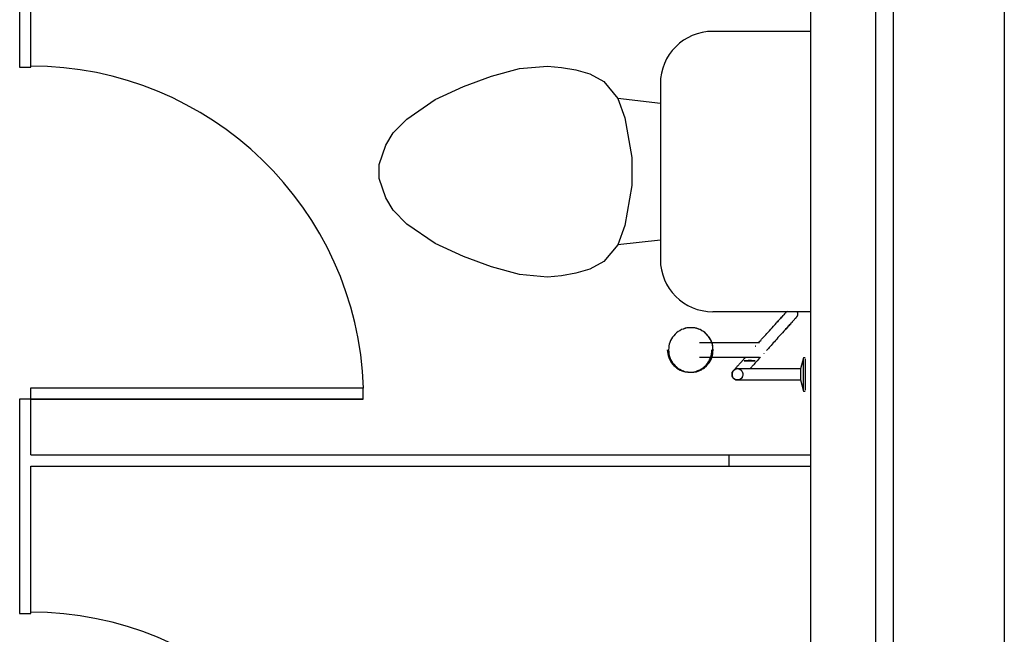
# Model space of a CAD drawing. Header units: millimetres. Extents: x 15 to 133, y 12 to 160.
# Tile 19 of 92: x 45.43 to 47.21, y 46.8 to 47.91. Entities that reach past the tile are written whole.
import ezdxf

# ---------------------------------------------------------------- set-up
doc = ezdxf.new("R2010")
doc.units = ezdxf.units.MM
doc.header["$MEASUREMENT"] = 0
doc.layers.add('Layout - Marco Polo', color=252, linetype='Continuous', lineweight=25)

msp = doc.modelspace()

# ---------------------------------------------------------------- linework, layer by layer
at = {"layer": 'Layout - Marco Polo'}
for p, q in [((47.2111, 49.4537), (47.2111, 42.9037)), ((46.8611, 49.3152), (46.8611, 45.2037)), ((47.0111, 45.2037), (47.0111, 49.3152)), ((46.9786, 49.2707), (46.9786, 45.2477)), ((45.4316, 48.1997), (45.4316, 47.8207)), ((45.4516, 47.8207), (45.4516, 48.0797)), ((46.8611, 47.8852), (46.6841, 47.8852)), ((45.4316, 47.8207), (45.4516, 47.8207)), ((46.2841, 47.8042), (46.3351, 47.8182)), ((46.3351, 47.8182), (46.3856, 47.8227)), ((46.3856, 47.8227), (46.4111, 47.8202)), ((46.4111, 47.8202), (46.4366, 47.8157)), ((46.4366, 47.8157), (46.4621, 47.8087)), ((46.2336, 47.7857), (46.2841, 47.8042)), ((46.4621, 47.8087), (46.4876, 47.7947)), ((46.1826, 47.7622), (46.2336, 47.7857)), ((46.4876, 47.7947), (46.5126, 47.7642)), ((46.5896, 47.7907), (46.5896, 47.4732)), ((46.1316, 47.7267), (46.1826, 47.7622)), ((46.5126, 47.7642), (46.5256, 47.7292)), ((46.5896, 47.7552), (46.5126, 47.7642)), ((46.1066, 47.7017), (46.1316, 47.7267)), ((46.5256, 47.7292), (46.5381, 47.6572)), ((46.0936, 47.6797), (46.1066, 47.7017)), ((46.0811, 47.6447), (46.0936, 47.6797)), ((46.5381, 47.6572), (46.5381, 47.6067)), ((46.0811, 47.6192), (46.0811, 47.6447)), ((46.0936, 47.5842), (46.0811, 47.6192)), ((46.5381, 47.6067), (46.5256, 47.5347)), ((46.1066, 47.5622), (46.0936, 47.5842)), ((46.1316, 47.5367), (46.1066, 47.5622)), ((46.1826, 47.5017), (46.1316, 47.5367)), ((46.5256, 47.5347), (46.5126, 47.4997)), ((46.2336, 47.4782), (46.1826, 47.5017)), ((46.5126, 47.4997), (46.4876, 47.4692)), ((46.5896, 47.5082), (46.5126, 47.4997)), ((46.2841, 47.4597), (46.2336, 47.4782)), ((46.3351, 47.4457), (46.2841, 47.4597)), ((46.4876, 47.4692), (46.4621, 47.4552)), ((46.3856, 47.4412), (46.3351, 47.4457)), ((46.4111, 47.4437), (46.3856, 47.4412)), ((46.4366, 47.4482), (46.4111, 47.4437)), ((46.4621, 47.4552), (46.4366, 47.4482)), ((46.6841, 47.3787), (46.8611, 47.3787)), ((46.6411, 47.3497), (46.6391, 47.3497)), ((46.7596, 47.3222), (46.6601, 47.3222)), ((46.7611, 47.3162), (46.7616, 47.3162)), ((46.7616, 47.3167), (46.7621, 47.3167)), ((46.6601, 47.2967), (46.7586, 47.2967)), ((46.8481, 47.2952), (46.8431, 47.2752)), ((46.8511, 47.2952), (46.8481, 47.2952)), ((46.8481, 47.2652), (46.8481, 47.2937)), ((46.8511, 47.2937), (46.8511, 47.2652)), ((46.6391, 47.2692), (46.6411, 47.2692)), ((46.7721, 47.2752), (46.7406, 47.2752)), ((46.8431, 47.2752), (46.8061, 47.2752)), ((46.8431, 47.2752), (46.8431, 47.2652)), ((46.8431, 47.2652), (46.8431, 47.2552)), ((46.8481, 47.2367), (46.8481, 47.2652)), ((46.8511, 47.2652), (46.8511, 47.2367)), ((46.7406, 47.2552), (46.7731, 47.2552)), ((46.8061, 47.2552), (46.8431, 47.2552)), ((46.8431, 47.2552), (46.8481, 47.2352)), ((45.4516, 47.2412), (46.0526, 47.2412)), ((45.4516, 47.2207), (45.4516, 47.2412)), ((45.4516, 47.2412), (46.0526, 47.2412)), ((45.4516, 47.2207), (45.4516, 47.2412)), ((46.0526, 47.2207), (46.0526, 47.2412)), ((46.0526, 47.2207), (46.0526, 47.2412)), ((46.8481, 47.2352), (46.8511, 47.2352)), ((45.4316, 47.2207), (45.4316, 46.8332)), ((45.4516, 47.2207), (45.4316, 47.2207)), ((46.0526, 47.2207), (45.4316, 47.2207)), ((45.4516, 47.1197), (45.4516, 47.2207)), ((45.4516, 47.2207), (46.0526, 47.2207)), ((45.4516, 47.1197), (46.8611, 47.1197)), ((46.7136, 47.0997), (46.7136, 47.1197)), ((45.4516, 47.0997), (46.8611, 47.0997)), ((45.4516, 46.8332), (45.4516, 47.0997)), ((45.4316, 46.8332), (45.4516, 46.8332))]:
    msp.add_line(p, q, dxfattribs=at)
for points in [[(46.8006, 47.3597), (46.8021, 47.3617), (46.8041, 47.3637), (46.8056, 47.3652), (46.8071, 47.3672), (46.8086, 47.3687), (46.8101, 47.3702), (46.8116, 47.3717), (46.8126, 47.3732), (46.8136, 47.3742), (46.8146, 47.3752), (46.8156, 47.3767), (46.8166, 47.3772), (46.8171, 47.3782)], [(46.8171, 47.3782), (46.8166, 47.3777), (46.8156, 47.3767), (46.8151, 47.3757), (46.8136, 47.3747), (46.8126, 47.3732), (46.8116, 47.3717), (46.8101, 47.3707), (46.8091, 47.3692), (46.8076, 47.3672), (46.8061, 47.3657), (46.8041, 47.3637), (46.8026, 47.3622), (46.8011, 47.3602), (46.8006, 47.3597)], [(46.8196, 47.3812), (46.8196, 47.3812), (46.8196, 47.3812)], [(46.8366, 47.3782), (46.8366, 47.3782), (46.8366, 47.3777), (46.8371, 47.3772), (46.8371, 47.3767), (46.8371, 47.3767), (46.8371, 47.3762), (46.8371, 47.3757), (46.8371, 47.3752), (46.8371, 47.3747), (46.8371, 47.3747), (46.8371, 47.3742), (46.8371, 47.3737), (46.8371, 47.3732), (46.8371, 47.3727), (46.8371, 47.3727), (46.8371, 47.3722), (46.8371, 47.3717), (46.8366, 47.3712), (46.8366, 47.3712), (46.8366, 47.3707), (46.8366, 47.3702), (46.8361, 47.3697), (46.8361, 47.3697), (46.8356, 47.3692), (46.8356, 47.3687), (46.8351, 47.3687), (46.8351, 47.3682), (46.8346, 47.3677), (46.8346, 47.3677)], [(46.7671, 47.3222), (46.7681, 47.3237), (46.7696, 47.3252), (46.7711, 47.3267), (46.7726, 47.3287), (46.7741, 47.3307), (46.7761, 47.3327), (46.7781, 47.3347), (46.7801, 47.3367), (46.7821, 47.3392), (46.7846, 47.3417), (46.7866, 47.3442), (46.7891, 47.3472), (46.7916, 47.3497), (46.7941, 47.3527), (46.7971, 47.3557), (46.7996, 47.3587), (46.8006, 47.3597)], [(46.8156, 47.3462), (46.8171, 47.3482), (46.8191, 47.3502), (46.8206, 47.3522), (46.8221, 47.3537), (46.8236, 47.3552), (46.8251, 47.3567), (46.8261, 47.3582), (46.8276, 47.3597), (46.8286, 47.3607), (46.8296, 47.3622), (46.8306, 47.3632), (46.8316, 47.3642), (46.8321, 47.3647), (46.8326, 47.3657), (46.8331, 47.3662), (46.8336, 47.3667), (46.8341, 47.3672), (46.8346, 47.3672), (46.8346, 47.3677), (46.8346, 47.3677), (46.8346, 47.3677)], [(46.8346, 47.3677), (46.8346, 47.3677), (46.8346, 47.3677), (46.8341, 47.3672), (46.8336, 47.3667), (46.8336, 47.3662), (46.8326, 47.3657), (46.8321, 47.3652), (46.8316, 47.3642), (46.8306, 47.3632), (46.8296, 47.3622), (46.8286, 47.3612), (46.8276, 47.3597), (46.8266, 47.3587), (46.8251, 47.3572), (46.8236, 47.3557), (46.8221, 47.3537), (46.8206, 47.3522), (46.8191, 47.3507), (46.8176, 47.3487), (46.8156, 47.3467)], [(46.6446, 47.3497), (46.6411, 47.3497), (46.6376, 47.3492), (46.6341, 47.3487), (46.6306, 47.3472), (46.6276, 47.3462), (46.6246, 47.3442), (46.6216, 47.3427), (46.6186, 47.3402), (46.6161, 47.3382), (46.6136, 47.3352), (46.6116, 47.3327), (46.6096, 47.3297), (46.6081, 47.3267), (46.6066, 47.3232), (46.6056, 47.3197), (46.6046, 47.3167), (46.6046, 47.3132), (46.6041, 47.3097), (46.6046, 47.3057), (46.6046, 47.3022), (46.6056, 47.2992), (46.6066, 47.2957), (46.6081, 47.2922), (46.6096, 47.2892), (46.6116, 47.2862), (46.6136, 47.2837), (46.6161, 47.2807), (46.6186, 47.2787), (46.6216, 47.2762), (46.6246, 47.2747), (46.6276, 47.2727), (46.6306, 47.2717), (46.6341, 47.2702), (46.6376, 47.2697), (46.6411, 47.2692), (46.6446, 47.2692), (46.6481, 47.2692), (46.6516, 47.2697), (46.6551, 47.2702), (46.6586, 47.2717), (46.6616, 47.2727), (46.6646, 47.2747), (46.6676, 47.2762), (46.6706, 47.2787), (46.6731, 47.2807), (46.6756, 47.2837), (46.6776, 47.2862), (46.6796, 47.2892), (46.6811, 47.2922), (46.6826, 47.2957), (46.6836, 47.2992), (46.6846, 47.3022), (46.6846, 47.3057), (46.6851, 47.3097), (46.6846, 47.3132), (46.6846, 47.3167), (46.6836, 47.3197), (46.6826, 47.3232), (46.6811, 47.3267), (46.6796, 47.3297), (46.6776, 47.3327), (46.6756, 47.3352), (46.6731, 47.3382), (46.6706, 47.3402), (46.6676, 47.3427), (46.6646, 47.3442), (46.6616, 47.3462), (46.6586, 47.3472), (46.6551, 47.3487), (46.6516, 47.3492), (46.6481, 47.3497), (46.6446, 47.3497)], [(46.6446, 47.3497), (46.6411, 47.3497), (46.6376, 47.3492), (46.6341, 47.3487), (46.6306, 47.3472), (46.6276, 47.3462), (46.6246, 47.3442), (46.6216, 47.3427), (46.6186, 47.3402), (46.6161, 47.3382), (46.6136, 47.3352), (46.6116, 47.3327), (46.6096, 47.3297), (46.6081, 47.3267), (46.6066, 47.3232), (46.6056, 47.3197), (46.6046, 47.3167), (46.6046, 47.3132), (46.6041, 47.3097), (46.6046, 47.3057), (46.6046, 47.3022), (46.6056, 47.2992), (46.6066, 47.2957), (46.6081, 47.2922), (46.6096, 47.2892), (46.6116, 47.2862), (46.6136, 47.2837), (46.6161, 47.2807), (46.6186, 47.2787), (46.6216, 47.2762), (46.6246, 47.2747), (46.6276, 47.2727), (46.6306, 47.2717), (46.6341, 47.2702), (46.6376, 47.2697), (46.6411, 47.2692), (46.6446, 47.2692), (46.6481, 47.2692), (46.6516, 47.2697), (46.6551, 47.2702), (46.6586, 47.2717), (46.6616, 47.2727), (46.6646, 47.2747), (46.6676, 47.2762), (46.6706, 47.2787), (46.6731, 47.2807), (46.6756, 47.2837), (46.6776, 47.2862), (46.6796, 47.2892), (46.6811, 47.2922), (46.6826, 47.2957), (46.6836, 47.2992), (46.6846, 47.3022), (46.6846, 47.3057), (46.6851, 47.3097), (46.6846, 47.3132), (46.6846, 47.3167), (46.6836, 47.3197), (46.6826, 47.3232), (46.6811, 47.3267), (46.6796, 47.3297), (46.6776, 47.3327), (46.6756, 47.3352), (46.6731, 47.3382), (46.6706, 47.3402), (46.6676, 47.3427), (46.6646, 47.3442), (46.6616, 47.3462), (46.6586, 47.3472), (46.6551, 47.3487), (46.6516, 47.3492), (46.6481, 47.3497), (46.6446, 47.3497)], [(46.6446, 47.3497), (46.6411, 47.3497), (46.6376, 47.3492), (46.6341, 47.3487), (46.6306, 47.3472), (46.6276, 47.3462), (46.6246, 47.3442), (46.6216, 47.3427), (46.6186, 47.3402), (46.6161, 47.3382), (46.6136, 47.3352), (46.6116, 47.3327), (46.6096, 47.3297), (46.6081, 47.3267), (46.6066, 47.3232), (46.6056, 47.3197), (46.6046, 47.3167), (46.6046, 47.3132), (46.6041, 47.3097), (46.6046, 47.3057), (46.6046, 47.3022), (46.6056, 47.2992), (46.6066, 47.2957), (46.6081, 47.2922), (46.6096, 47.2892), (46.6116, 47.2862), (46.6136, 47.2837), (46.6161, 47.2807), (46.6186, 47.2787), (46.6216, 47.2762), (46.6246, 47.2747), (46.6276, 47.2727), (46.6306, 47.2717), (46.6341, 47.2702), (46.6376, 47.2697), (46.6411, 47.2692), (46.6446, 47.2692), (46.6481, 47.2692), (46.6516, 47.2697), (46.6551, 47.2702), (46.6586, 47.2717), (46.6616, 47.2727), (46.6646, 47.2747), (46.6676, 47.2762), (46.6706, 47.2787), (46.6731, 47.2807), (46.6756, 47.2837), (46.6776, 47.2862), (46.6796, 47.2892), (46.6811, 47.2922), (46.6826, 47.2957), (46.6836, 47.2992), (46.6846, 47.3022), (46.6846, 47.3057), (46.6851, 47.3097), (46.6846, 47.3132), (46.6846, 47.3167), (46.6836, 47.3197), (46.6826, 47.3232), (46.6811, 47.3267), (46.6796, 47.3297), (46.6776, 47.3327), (46.6756, 47.3352), (46.6731, 47.3382), (46.6706, 47.3402), (46.6676, 47.3427), (46.6646, 47.3442), (46.6616, 47.3462), (46.6586, 47.3472), (46.6551, 47.3487), (46.6516, 47.3492), (46.6481, 47.3497), (46.6446, 47.3497)], [(46.6446, 47.3497), (46.6411, 47.3497), (46.6376, 47.3492), (46.6341, 47.3487), (46.6306, 47.3472), (46.6276, 47.3462), (46.6246, 47.3442), (46.6216, 47.3427), (46.6186, 47.3402), (46.6161, 47.3382), (46.6136, 47.3352), (46.6116, 47.3327), (46.6096, 47.3297), (46.6081, 47.3267), (46.6066, 47.3232), (46.6056, 47.3197), (46.6046, 47.3167), (46.6046, 47.3132), (46.6041, 47.3097), (46.6046, 47.3057), (46.6046, 47.3022), (46.6056, 47.2992), (46.6066, 47.2957), (46.6081, 47.2922), (46.6096, 47.2892), (46.6116, 47.2862), (46.6136, 47.2837), (46.6161, 47.2807), (46.6186, 47.2787), (46.6216, 47.2762), (46.6246, 47.2747), (46.6276, 47.2727), (46.6306, 47.2717), (46.6341, 47.2702), (46.6376, 47.2697), (46.6411, 47.2692), (46.6446, 47.2692), (46.6481, 47.2692), (46.6516, 47.2697), (46.6551, 47.2702), (46.6586, 47.2717), (46.6616, 47.2727), (46.6646, 47.2747), (46.6676, 47.2762), (46.6706, 47.2787), (46.6731, 47.2807), (46.6756, 47.2837), (46.6776, 47.2862), (46.6796, 47.2892), (46.6811, 47.2922), (46.6826, 47.2957), (46.6836, 47.2992), (46.6846, 47.3022), (46.6846, 47.3057), (46.6851, 47.3097), (46.6846, 47.3132), (46.6846, 47.3167), (46.6836, 47.3197), (46.6826, 47.3232), (46.6811, 47.3267), (46.6796, 47.3297), (46.6776, 47.3327), (46.6756, 47.3352), (46.6731, 47.3382), (46.6706, 47.3402), (46.6676, 47.3427), (46.6646, 47.3442), (46.6616, 47.3462), (46.6586, 47.3472), (46.6551, 47.3487), (46.6516, 47.3492), (46.6481, 47.3497), (46.6446, 47.3497)], [(46.6846, 47.3097), (46.6846, 47.3112), (46.6846, 47.3127), (46.6841, 47.3142), (46.6841, 47.3157), (46.6836, 47.3172), (46.6836, 47.3192), (46.6831, 47.3207), (46.6826, 47.3222), (46.6821, 47.3237), (46.6816, 47.3252), (46.6806, 47.3267), (46.6801, 47.3282), (46.6791, 47.3292), (46.6786, 47.3307), (46.6776, 47.3322), (46.6766, 47.3337), (46.6756, 47.3347), (46.6746, 47.3362), (46.6736, 47.3372), (46.6726, 47.3382), (46.6711, 47.3392), (46.6701, 47.3407), (46.6691, 47.3417), (46.6676, 47.3427), (46.6661, 47.3432), (46.6651, 47.3442), (46.6636, 47.3452), (46.6621, 47.3457), (46.6606, 47.3462), (46.6591, 47.3472), (46.6576, 47.3477), (46.6561, 47.3482), (46.6546, 47.3487), (46.6531, 47.3487), (46.6516, 47.3492), (46.6501, 47.3497), (46.6486, 47.3497), (46.6466, 47.3497), (46.6451, 47.3497), (46.6436, 47.3497), (46.6421, 47.3497), (46.6401, 47.3497), (46.6386, 47.3492), (46.6371, 47.3492), (46.6356, 47.3487), (46.6341, 47.3482), (46.6326, 47.3477), (46.6311, 47.3472)], [(46.6646, 47.3447), (46.6606, 47.3462), (46.6571, 47.3477), (46.6531, 47.3487), (46.6486, 47.3497), (46.6446, 47.3497)], [(46.8156, 47.3462), (46.8126, 47.3432), (46.8101, 47.3402), (46.8071, 47.3372), (46.8046, 47.3347), (46.8021, 47.3317), (46.8001, 47.3292), (46.7976, 47.3267), (46.7956, 47.3242), (46.7936, 47.3222), (46.7916, 47.3197), (46.7896, 47.3177), (46.7881, 47.3157), (46.7861, 47.3142), (46.7851, 47.3122), (46.7836, 47.3107), (46.7821, 47.3092), (46.7811, 47.3082)], [(46.7686, 47.3222), (46.7686, 47.3222), (46.7681, 47.3222), (46.7681, 47.3222), (46.7676, 47.3222), (46.7676, 47.3222), (46.7671, 47.3222), (46.7666, 47.3222), (46.7661, 47.3222), (46.7656, 47.3222), (46.7651, 47.3222), (46.7641, 47.3222), (46.7636, 47.3222), (46.7626, 47.3222), (46.7616, 47.3222), (46.7606, 47.3222), (46.7596, 47.3222), (46.7591, 47.3222)], [(46.6021, 47.3097), (46.6026, 47.3062), (46.6031, 47.3027), (46.6036, 47.2992), (46.6046, 47.2957), (46.6061, 47.2927), (46.6076, 47.2892), (46.6096, 47.2862), (46.6116, 47.2837), (46.6141, 47.2812), (46.6166, 47.2787), (46.6191, 47.2767), (46.6221, 47.2747), (46.6256, 47.2732), (46.6286, 47.2717), (46.6321, 47.2707), (46.6356, 47.2697), (46.6391, 47.2692), (46.6426, 47.2692)], [(46.6311, 47.2717), (46.6326, 47.2707), (46.6341, 47.2702), (46.6356, 47.2702), (46.6371, 47.2697), (46.6391, 47.2697), (46.6406, 47.2692), (46.6421, 47.2692), (46.6436, 47.2692), (46.6451, 47.2692), (46.6466, 47.2692), (46.6486, 47.2692), (46.6501, 47.2692), (46.6516, 47.2697), (46.6531, 47.2702), (46.6546, 47.2702), (46.6561, 47.2707), (46.6576, 47.2712), (46.6591, 47.2717), (46.6606, 47.2727), (46.6621, 47.2732), (46.6636, 47.2737), (46.6651, 47.2747), (46.6661, 47.2757), (46.6676, 47.2762), (46.6691, 47.2772), (46.6701, 47.2782), (46.6716, 47.2797), (46.6726, 47.2807), (46.6736, 47.2817), (46.6746, 47.2832), (46.6761, 47.2842), (46.6766, 47.2857), (46.6776, 47.2867), (46.6786, 47.2882), (46.6796, 47.2897), (46.6801, 47.2912), (46.6811, 47.2922), (46.6816, 47.2937), (46.6821, 47.2952), (46.6826, 47.2967), (46.6831, 47.2982), (46.6836, 47.3002), (46.6836, 47.3017), (46.6841, 47.3032), (46.6841, 47.3047), (46.6846, 47.3062), (46.6846, 47.3077), (46.6846, 47.3097)], [(46.6426, 47.2692), (46.6461, 47.2692), (46.6501, 47.2702), (46.6536, 47.2707), (46.6571, 47.2722), (46.6606, 47.2737), (46.6636, 47.2752), (46.6666, 47.2772), (46.6696, 47.2797), (46.6721, 47.2822), (46.6746, 47.2852), (46.6766, 47.2882), (46.6786, 47.2917), (46.6801, 47.2947), (46.6811, 47.2987), (46.6821, 47.3022), (46.6826, 47.3057), (46.6826, 47.3097)], [(46.7766, 47.3037), (46.7766, 47.3032), (46.7766, 47.3032), (46.7766, 47.3032)], [(46.7216, 47.2717), (46.7216, 47.2717), (46.7216, 47.2722), (46.7216, 47.2722), (46.7216, 47.2722), (46.7221, 47.2722), (46.7221, 47.2727), (46.7226, 47.2727), (46.7226, 47.2732), (46.7231, 47.2737), (46.7231, 47.2737), (46.7236, 47.2742), (46.7241, 47.2747), (46.7246, 47.2752), (46.7251, 47.2757), (46.7256, 47.2762), (46.7261, 47.2772), (46.7266, 47.2777), (46.7271, 47.2782), (46.7281, 47.2792), (46.7286, 47.2797), (46.7291, 47.2807), (46.7301, 47.2812), (46.7306, 47.2822), (46.7316, 47.2827), (46.7321, 47.2837), (46.7331, 47.2847), (46.7336, 47.2857), (46.7346, 47.2862), (46.7356, 47.2872), (46.7361, 47.2882), (46.7371, 47.2892), (46.7381, 47.2902), (46.7391, 47.2912), (46.7396, 47.2922), (46.7406, 47.2932), (46.7416, 47.2942), (46.7426, 47.2952), (46.7436, 47.2962), (46.7436, 47.2967)], [(46.7611, 47.2897), (46.7541, 47.2902), (46.7526, 47.2902), (46.7521, 47.2902), (46.7521, 47.2902), (46.7516, 47.2902), (46.7516, 47.2902), (46.7516, 47.2902), (46.7516, 47.2902), (46.7511, 47.2902), (46.7511, 47.2902), (46.7511, 47.2902), (46.7511, 47.2902), (46.7511, 47.2902), (46.7511, 47.2902), (46.7511, 47.2902), (46.7511, 47.2902), (46.7511, 47.2902), (46.7511, 47.2902), (46.7511, 47.2902), (46.7511, 47.2902), (46.7511, 47.2902), (46.7511, 47.2902), (46.7511, 47.2902), (46.7511, 47.2902), (46.7506, 47.2902), (46.7506, 47.2902), (46.7506, 47.2902), (46.7506, 47.2902), (46.7506, 47.2902), (46.7506, 47.2902), (46.7506, 47.2902), (46.7501, 47.2902), (46.7501, 47.2902), (46.7496, 47.2902), (46.7481, 47.2902), (46.7411, 47.2897), (46.7481, 47.2897), (46.7496, 47.2897), (46.7501, 47.2897), (46.7501, 47.2897), (46.7506, 47.2897), (46.7506, 47.2897), (46.7506, 47.2897), (46.7506, 47.2897), (46.7506, 47.2897), (46.7506, 47.2897), (46.7506, 47.2897), (46.7511, 47.2897), (46.7511, 47.2897), (46.7511, 47.2897), (46.7511, 47.2897), (46.7511, 47.2897), (46.7511, 47.2897), (46.7511, 47.2897), (46.7511, 47.2897), (46.7511, 47.2897), (46.7511, 47.2897), (46.7511, 47.2897), (46.7511, 47.2897), (46.7511, 47.2897), (46.7511, 47.2897), (46.7511, 47.2897), (46.7511, 47.2897), (46.7516, 47.2897), (46.7516, 47.2897), (46.7516, 47.2897), (46.7516, 47.2897), (46.7521, 47.2897), (46.7521, 47.2897), (46.7526, 47.2897), (46.7541, 47.2897), (46.7611, 47.2897)], [(46.7611, 47.2897), (46.7541, 47.2902), (46.7526, 47.2902), (46.7521, 47.2902), (46.7521, 47.2902), (46.7516, 47.2902), (46.7516, 47.2902), (46.7516, 47.2902), (46.7516, 47.2902), (46.7511, 47.2902), (46.7511, 47.2902), (46.7511, 47.2902), (46.7511, 47.2902), (46.7511, 47.2902), (46.7511, 47.2902), (46.7511, 47.2902), (46.7511, 47.2902), (46.7511, 47.2902), (46.7511, 47.2902), (46.7511, 47.2902), (46.7511, 47.2902), (46.7511, 47.2902), (46.7511, 47.2902), (46.7511, 47.2902), (46.7511, 47.2902), (46.7506, 47.2902), (46.7506, 47.2902), (46.7506, 47.2902), (46.7506, 47.2902), (46.7506, 47.2902), (46.7506, 47.2902), (46.7506, 47.2902), (46.7501, 47.2902), (46.7501, 47.2902), (46.7496, 47.2902), (46.7481, 47.2902), (46.7411, 47.2897), (46.7481, 47.2897), (46.7496, 47.2897), (46.7501, 47.2897), (46.7501, 47.2897), (46.7506, 47.2897), (46.7506, 47.2897), (46.7506, 47.2897), (46.7506, 47.2897), (46.7506, 47.2897), (46.7506, 47.2897), (46.7506, 47.2897), (46.7511, 47.2897), (46.7511, 47.2897), (46.7511, 47.2897), (46.7511, 47.2897), (46.7511, 47.2897), (46.7511, 47.2897), (46.7511, 47.2897), (46.7511, 47.2897), (46.7511, 47.2897), (46.7511, 47.2897), (46.7511, 47.2897), (46.7511, 47.2897), (46.7511, 47.2897), (46.7511, 47.2897), (46.7511, 47.2897), (46.7511, 47.2897), (46.7516, 47.2897), (46.7516, 47.2897), (46.7516, 47.2897), (46.7516, 47.2897), (46.7521, 47.2897), (46.7521, 47.2897), (46.7526, 47.2897), (46.7541, 47.2897), (46.7611, 47.2897)], [(46.7611, 47.2897), (46.7541, 47.2902), (46.7526, 47.2902), (46.7521, 47.2902), (46.7521, 47.2902), (46.7516, 47.2902), (46.7516, 47.2902), (46.7516, 47.2902), (46.7516, 47.2902), (46.7511, 47.2902), (46.7511, 47.2902), (46.7511, 47.2902), (46.7511, 47.2902), (46.7511, 47.2902), (46.7511, 47.2902), (46.7511, 47.2902), (46.7511, 47.2902), (46.7511, 47.2902), (46.7511, 47.2902), (46.7511, 47.2902), (46.7511, 47.2902), (46.7511, 47.2902), (46.7511, 47.2902), (46.7511, 47.2902), (46.7511, 47.2902), (46.7506, 47.2902), (46.7506, 47.2902), (46.7506, 47.2902), (46.7506, 47.2902), (46.7506, 47.2902), (46.7506, 47.2902), (46.7506, 47.2902), (46.7501, 47.2902), (46.7501, 47.2902), (46.7496, 47.2902), (46.7481, 47.2902), (46.7411, 47.2897), (46.7481, 47.2897), (46.7496, 47.2897), (46.7501, 47.2897), (46.7501, 47.2897), (46.7506, 47.2897), (46.7506, 47.2897), (46.7506, 47.2897), (46.7506, 47.2897), (46.7506, 47.2897), (46.7506, 47.2897), (46.7506, 47.2897), (46.7511, 47.2897), (46.7511, 47.2897), (46.7511, 47.2897), (46.7511, 47.2897), (46.7511, 47.2897), (46.7511, 47.2897), (46.7511, 47.2897), (46.7511, 47.2897), (46.7511, 47.2897), (46.7511, 47.2897), (46.7511, 47.2897), (46.7511, 47.2897), (46.7511, 47.2897), (46.7511, 47.2897), (46.7511, 47.2897), (46.7511, 47.2897), (46.7516, 47.2897), (46.7516, 47.2897), (46.7516, 47.2897), (46.7516, 47.2897), (46.7521, 47.2897), (46.7521, 47.2897), (46.7526, 47.2897), (46.7541, 47.2897), (46.7611, 47.2897)], [(46.7611, 47.2897), (46.7541, 47.2902), (46.7526, 47.2902), (46.7521, 47.2902), (46.7521, 47.2902), (46.7516, 47.2902), (46.7516, 47.2902), (46.7516, 47.2902), (46.7516, 47.2902), (46.7511, 47.2902), (46.7511, 47.2902), (46.7511, 47.2902), (46.7511, 47.2902), (46.7511, 47.2902), (46.7511, 47.2902), (46.7511, 47.2902), (46.7511, 47.2902), (46.7511, 47.2902), (46.7511, 47.2902), (46.7511, 47.2902), (46.7511, 47.2902), (46.7511, 47.2902), (46.7511, 47.2902), (46.7511, 47.2902), (46.7511, 47.2902), (46.7506, 47.2902), (46.7506, 47.2902), (46.7506, 47.2902), (46.7506, 47.2902), (46.7506, 47.2902), (46.7506, 47.2902), (46.7506, 47.2902), (46.7501, 47.2902), (46.7501, 47.2902), (46.7496, 47.2902), (46.7481, 47.2902), (46.7411, 47.2897), (46.7481, 47.2897), (46.7496, 47.2897), (46.7501, 47.2897), (46.7501, 47.2897), (46.7506, 47.2897), (46.7506, 47.2897), (46.7506, 47.2897), (46.7506, 47.2897), (46.7506, 47.2897), (46.7506, 47.2897), (46.7506, 47.2897), (46.7511, 47.2897), (46.7511, 47.2897), (46.7511, 47.2897), (46.7511, 47.2897), (46.7511, 47.2897), (46.7511, 47.2897), (46.7511, 47.2897), (46.7511, 47.2897), (46.7511, 47.2897), (46.7511, 47.2897), (46.7511, 47.2897), (46.7511, 47.2897), (46.7511, 47.2897), (46.7511, 47.2897), (46.7511, 47.2897), (46.7511, 47.2897), (46.7516, 47.2897), (46.7516, 47.2897), (46.7516, 47.2897), (46.7516, 47.2897), (46.7521, 47.2897), (46.7521, 47.2897), (46.7526, 47.2897), (46.7541, 47.2897), (46.7611, 47.2897)], [(46.7611, 47.2897), (46.7541, 47.2902), (46.7526, 47.2902), (46.7521, 47.2902), (46.7521, 47.2902), (46.7516, 47.2902), (46.7516, 47.2902), (46.7516, 47.2902), (46.7516, 47.2902), (46.7511, 47.2902), (46.7511, 47.2902), (46.7511, 47.2902), (46.7511, 47.2902), (46.7511, 47.2902), (46.7511, 47.2902), (46.7511, 47.2902), (46.7511, 47.2902), (46.7511, 47.2902), (46.7511, 47.2902), (46.7511, 47.2902), (46.7511, 47.2902), (46.7511, 47.2902), (46.7511, 47.2902), (46.7511, 47.2902), (46.7511, 47.2902), (46.7506, 47.2902), (46.7506, 47.2902), (46.7506, 47.2902), (46.7506, 47.2902), (46.7506, 47.2902), (46.7506, 47.2902), (46.7506, 47.2902), (46.7501, 47.2902), (46.7501, 47.2902), (46.7496, 47.2902), (46.7481, 47.2902), (46.7411, 47.2897), (46.7481, 47.2897), (46.7496, 47.2897), (46.7501, 47.2897), (46.7501, 47.2897), (46.7506, 47.2897), (46.7506, 47.2897), (46.7506, 47.2897), (46.7506, 47.2897), (46.7506, 47.2897), (46.7506, 47.2897), (46.7506, 47.2897), (46.7511, 47.2897), (46.7511, 47.2897), (46.7511, 47.2897), (46.7511, 47.2897), (46.7511, 47.2897), (46.7511, 47.2897), (46.7511, 47.2897), (46.7511, 47.2897), (46.7511, 47.2897), (46.7511, 47.2897), (46.7511, 47.2897), (46.7511, 47.2897), (46.7511, 47.2897), (46.7511, 47.2897), (46.7511, 47.2897), (46.7511, 47.2897), (46.7516, 47.2897), (46.7516, 47.2897), (46.7516, 47.2897), (46.7516, 47.2897), (46.7521, 47.2897), (46.7521, 47.2897), (46.7526, 47.2897), (46.7541, 47.2897), (46.7611, 47.2897)], [(46.7611, 47.2897), (46.7541, 47.2902), (46.7526, 47.2902), (46.7521, 47.2902), (46.7521, 47.2902), (46.7516, 47.2902), (46.7516, 47.2902), (46.7516, 47.2902), (46.7516, 47.2902), (46.7511, 47.2902), (46.7511, 47.2902), (46.7511, 47.2902), (46.7511, 47.2902), (46.7511, 47.2902), (46.7511, 47.2902), (46.7511, 47.2902), (46.7511, 47.2902), (46.7511, 47.2902), (46.7511, 47.2902), (46.7511, 47.2902), (46.7511, 47.2902), (46.7511, 47.2902), (46.7511, 47.2902), (46.7511, 47.2902), (46.7511, 47.2902), (46.7506, 47.2902), (46.7506, 47.2902), (46.7506, 47.2902), (46.7506, 47.2902), (46.7506, 47.2902), (46.7506, 47.2902), (46.7506, 47.2902), (46.7501, 47.2902), (46.7501, 47.2902), (46.7496, 47.2902), (46.7481, 47.2902), (46.7411, 47.2897), (46.7481, 47.2897), (46.7496, 47.2897), (46.7501, 47.2897), (46.7501, 47.2897), (46.7506, 47.2897), (46.7506, 47.2897), (46.7506, 47.2897), (46.7506, 47.2897), (46.7506, 47.2897), (46.7506, 47.2897), (46.7506, 47.2897), (46.7511, 47.2897), (46.7511, 47.2897), (46.7511, 47.2897), (46.7511, 47.2897), (46.7511, 47.2897), (46.7511, 47.2897), (46.7511, 47.2897), (46.7511, 47.2897), (46.7511, 47.2897), (46.7511, 47.2897), (46.7511, 47.2897), (46.7511, 47.2897), (46.7511, 47.2897), (46.7511, 47.2897), (46.7511, 47.2897), (46.7511, 47.2897), (46.7516, 47.2897), (46.7516, 47.2897), (46.7516, 47.2897), (46.7516, 47.2897), (46.7521, 47.2897), (46.7521, 47.2897), (46.7526, 47.2897), (46.7541, 47.2897), (46.7611, 47.2897)], [(46.7611, 47.2897), (46.7541, 47.2902), (46.7526, 47.2902), (46.7521, 47.2902), (46.7521, 47.2902), (46.7516, 47.2902), (46.7516, 47.2902), (46.7516, 47.2902), (46.7516, 47.2902), (46.7511, 47.2902), (46.7511, 47.2902), (46.7511, 47.2902), (46.7511, 47.2902), (46.7511, 47.2902), (46.7511, 47.2902), (46.7511, 47.2902), (46.7511, 47.2902), (46.7511, 47.2902), (46.7511, 47.2902), (46.7511, 47.2902), (46.7511, 47.2902), (46.7511, 47.2902), (46.7511, 47.2902), (46.7511, 47.2902), (46.7511, 47.2902), (46.7506, 47.2902), (46.7506, 47.2902), (46.7506, 47.2902), (46.7506, 47.2902), (46.7506, 47.2902), (46.7506, 47.2902), (46.7506, 47.2902), (46.7501, 47.2902), (46.7501, 47.2902), (46.7496, 47.2902), (46.7481, 47.2902), (46.7411, 47.2897), (46.7481, 47.2897), (46.7496, 47.2897), (46.7501, 47.2897), (46.7501, 47.2897), (46.7506, 47.2897), (46.7506, 47.2897), (46.7506, 47.2897), (46.7506, 47.2897), (46.7506, 47.2897), (46.7506, 47.2897), (46.7506, 47.2897), (46.7511, 47.2897), (46.7511, 47.2897), (46.7511, 47.2897), (46.7511, 47.2897), (46.7511, 47.2897), (46.7511, 47.2897), (46.7511, 47.2897), (46.7511, 47.2897), (46.7511, 47.2897), (46.7511, 47.2897), (46.7511, 47.2897), (46.7511, 47.2897), (46.7511, 47.2897), (46.7511, 47.2897), (46.7511, 47.2897), (46.7511, 47.2897), (46.7516, 47.2897), (46.7516, 47.2897), (46.7516, 47.2897), (46.7516, 47.2897), (46.7521, 47.2897), (46.7521, 47.2897), (46.7526, 47.2897), (46.7541, 47.2897), (46.7611, 47.2897)], [(46.7586, 47.2832), (46.7576, 47.2822), (46.7566, 47.2812), (46.7556, 47.2802), (46.7546, 47.2792), (46.7541, 47.2782), (46.7531, 47.2772), (46.7521, 47.2762), (46.7511, 47.2752)], [(46.7706, 47.2967), (46.7676, 47.2932), (46.7646, 47.2897), (46.7611, 47.2862), (46.7586, 47.2832)], [(46.7591, 47.2967), (46.7601, 47.2967), (46.7611, 47.2967), (46.7621, 47.2967), (46.7631, 47.2967), (46.7636, 47.2967), (46.7646, 47.2967), (46.7651, 47.2967), (46.7656, 47.2967), (46.7661, 47.2967), (46.7666, 47.2967), (46.7671, 47.2967), (46.7676, 47.2967), (46.7681, 47.2967), (46.7681, 47.2967), (46.7686, 47.2967), (46.7686, 47.2967), (46.7686, 47.2967)], [(46.6446, 47.2692), (46.6486, 47.2692), (46.6531, 47.2702), (46.6571, 47.2712), (46.6606, 47.2727), (46.6646, 47.2742)], [(46.7291, 47.2752), (46.7281, 47.2752), (46.7271, 47.2752), (46.7266, 47.2747), (46.7256, 47.2747), (46.7246, 47.2742), (46.7241, 47.2737), (46.7231, 47.2732), (46.7226, 47.2727), (46.7221, 47.2722), (46.7211, 47.2717), (46.7206, 47.2707), (46.7201, 47.2702), (46.7201, 47.2692), (46.7196, 47.2687), (46.7191, 47.2677), (46.7191, 47.2667), (46.7191, 47.2662), (46.7191, 47.2652), (46.7191, 47.2642), (46.7191, 47.2637), (46.7191, 47.2627), (46.7196, 47.2617), (46.7201, 47.2612), (46.7201, 47.2602), (46.7206, 47.2597), (46.7211, 47.2587), (46.7221, 47.2582), (46.7226, 47.2577), (46.7231, 47.2572), (46.7241, 47.2567), (46.7246, 47.2562), (46.7256, 47.2557), (46.7266, 47.2557), (46.7271, 47.2552), (46.7281, 47.2552), (46.7291, 47.2552), (46.7296, 47.2552), (46.7306, 47.2552), (46.7316, 47.2557), (46.7326, 47.2557), (46.7331, 47.2562), (46.7341, 47.2567), (46.7346, 47.2572), (46.7356, 47.2577), (46.7361, 47.2582), (46.7366, 47.2587), (46.7371, 47.2597), (46.7376, 47.2602), (46.7381, 47.2612), (46.7386, 47.2617), (46.7386, 47.2627), (46.7391, 47.2637), (46.7391, 47.2642), (46.7391, 47.2652), (46.7391, 47.2662), (46.7391, 47.2667), (46.7386, 47.2677), (46.7386, 47.2687), (46.7381, 47.2692), (46.7376, 47.2702), (46.7371, 47.2707), (46.7366, 47.2717), (46.7361, 47.2722), (46.7356, 47.2727), (46.7346, 47.2732), (46.7341, 47.2737), (46.7331, 47.2742), (46.7326, 47.2747), (46.7316, 47.2747), (46.7306, 47.2752), (46.7296, 47.2752), (46.7291, 47.2752)], [(46.7291, 47.2752), (46.7281, 47.2752), (46.7271, 47.2752), (46.7266, 47.2747), (46.7256, 47.2747), (46.7246, 47.2742), (46.7241, 47.2737), (46.7231, 47.2732), (46.7226, 47.2727), (46.7221, 47.2722), (46.7211, 47.2717), (46.7206, 47.2707), (46.7201, 47.2702), (46.7201, 47.2692), (46.7196, 47.2687), (46.7191, 47.2677), (46.7191, 47.2667), (46.7191, 47.2662), (46.7191, 47.2652), (46.7191, 47.2642), (46.7191, 47.2637), (46.7191, 47.2627), (46.7196, 47.2617), (46.7201, 47.2612), (46.7201, 47.2602), (46.7206, 47.2597), (46.7211, 47.2587), (46.7221, 47.2582), (46.7226, 47.2577), (46.7231, 47.2572), (46.7241, 47.2567), (46.7246, 47.2562), (46.7256, 47.2557), (46.7266, 47.2557), (46.7271, 47.2552), (46.7281, 47.2552), (46.7291, 47.2552), (46.7296, 47.2552), (46.7306, 47.2552), (46.7316, 47.2557), (46.7326, 47.2557), (46.7331, 47.2562), (46.7341, 47.2567), (46.7346, 47.2572), (46.7356, 47.2577), (46.7361, 47.2582), (46.7366, 47.2587), (46.7371, 47.2597), (46.7376, 47.2602), (46.7381, 47.2612), (46.7386, 47.2617), (46.7386, 47.2627), (46.7391, 47.2637), (46.7391, 47.2642), (46.7391, 47.2652), (46.7391, 47.2662), (46.7391, 47.2667), (46.7386, 47.2677), (46.7386, 47.2687), (46.7381, 47.2692), (46.7376, 47.2702), (46.7371, 47.2707), (46.7366, 47.2717), (46.7361, 47.2722), (46.7356, 47.2727), (46.7346, 47.2732), (46.7341, 47.2737), (46.7331, 47.2742), (46.7326, 47.2747), (46.7316, 47.2747), (46.7306, 47.2752), (46.7296, 47.2752), (46.7291, 47.2752)], [(46.7291, 47.2752), (46.7281, 47.2752), (46.7271, 47.2752), (46.7266, 47.2747), (46.7256, 47.2747), (46.7246, 47.2742), (46.7241, 47.2737), (46.7231, 47.2732), (46.7226, 47.2727), (46.7221, 47.2722), (46.7211, 47.2717), (46.7206, 47.2707), (46.7201, 47.2702), (46.7201, 47.2692), (46.7196, 47.2687), (46.7191, 47.2677), (46.7191, 47.2667), (46.7191, 47.2662), (46.7191, 47.2652), (46.7191, 47.2642), (46.7191, 47.2637), (46.7191, 47.2627), (46.7196, 47.2617), (46.7201, 47.2612), (46.7201, 47.2602), (46.7206, 47.2597), (46.7211, 47.2587), (46.7221, 47.2582), (46.7226, 47.2577), (46.7231, 47.2572), (46.7241, 47.2567), (46.7246, 47.2562), (46.7256, 47.2557), (46.7266, 47.2557), (46.7271, 47.2552), (46.7281, 47.2552), (46.7291, 47.2552), (46.7296, 47.2552), (46.7306, 47.2552), (46.7316, 47.2557), (46.7326, 47.2557), (46.7331, 47.2562), (46.7341, 47.2567), (46.7346, 47.2572), (46.7356, 47.2577), (46.7361, 47.2582), (46.7366, 47.2587), (46.7371, 47.2597), (46.7376, 47.2602), (46.7381, 47.2612), (46.7386, 47.2617), (46.7386, 47.2627), (46.7391, 47.2637), (46.7391, 47.2642), (46.7391, 47.2652), (46.7391, 47.2662), (46.7391, 47.2667), (46.7386, 47.2677), (46.7386, 47.2687), (46.7381, 47.2692), (46.7376, 47.2702), (46.7371, 47.2707), (46.7366, 47.2717), (46.7361, 47.2722), (46.7356, 47.2727), (46.7346, 47.2732), (46.7341, 47.2737), (46.7331, 47.2742), (46.7326, 47.2747), (46.7316, 47.2747), (46.7306, 47.2752), (46.7296, 47.2752), (46.7291, 47.2752)], [(46.7291, 47.2752), (46.7281, 47.2752), (46.7271, 47.2752), (46.7266, 47.2747), (46.7256, 47.2747), (46.7246, 47.2742), (46.7241, 47.2737), (46.7231, 47.2732), (46.7226, 47.2727), (46.7221, 47.2722), (46.7211, 47.2717), (46.7206, 47.2707), (46.7201, 47.2702), (46.7201, 47.2692), (46.7196, 47.2687), (46.7191, 47.2677), (46.7191, 47.2667), (46.7191, 47.2662), (46.7191, 47.2652), (46.7191, 47.2642), (46.7191, 47.2637), (46.7191, 47.2627), (46.7196, 47.2617), (46.7201, 47.2612), (46.7201, 47.2602), (46.7206, 47.2597), (46.7211, 47.2587), (46.7221, 47.2582), (46.7226, 47.2577), (46.7231, 47.2572), (46.7241, 47.2567), (46.7246, 47.2562), (46.7256, 47.2557), (46.7266, 47.2557), (46.7271, 47.2552), (46.7281, 47.2552), (46.7291, 47.2552), (46.7296, 47.2552), (46.7306, 47.2552), (46.7316, 47.2557), (46.7326, 47.2557), (46.7331, 47.2562), (46.7341, 47.2567), (46.7346, 47.2572), (46.7356, 47.2577), (46.7361, 47.2582), (46.7366, 47.2587), (46.7371, 47.2597), (46.7376, 47.2602), (46.7381, 47.2612), (46.7386, 47.2617), (46.7386, 47.2627), (46.7391, 47.2637), (46.7391, 47.2642), (46.7391, 47.2652), (46.7391, 47.2662), (46.7391, 47.2667), (46.7386, 47.2677), (46.7386, 47.2687), (46.7381, 47.2692), (46.7376, 47.2702), (46.7371, 47.2707), (46.7366, 47.2717), (46.7361, 47.2722), (46.7356, 47.2727), (46.7346, 47.2732), (46.7341, 47.2737), (46.7331, 47.2742), (46.7326, 47.2747), (46.7316, 47.2747), (46.7306, 47.2752), (46.7296, 47.2752), (46.7291, 47.2752)], [(46.7291, 47.2752), (46.7281, 47.2752), (46.7271, 47.2752), (46.7266, 47.2747), (46.7256, 47.2747), (46.7246, 47.2742), (46.7241, 47.2737), (46.7231, 47.2732), (46.7226, 47.2727), (46.7221, 47.2722), (46.7211, 47.2717), (46.7206, 47.2707), (46.7201, 47.2702), (46.7201, 47.2692), (46.7196, 47.2687), (46.7191, 47.2677), (46.7191, 47.2667), (46.7191, 47.2662), (46.7191, 47.2652), (46.7191, 47.2642), (46.7191, 47.2637), (46.7191, 47.2627), (46.7196, 47.2617), (46.7201, 47.2612), (46.7201, 47.2602), (46.7206, 47.2597), (46.7211, 47.2587), (46.7221, 47.2582), (46.7226, 47.2577), (46.7231, 47.2572), (46.7241, 47.2567), (46.7246, 47.2562), (46.7256, 47.2557), (46.7266, 47.2557), (46.7271, 47.2552), (46.7281, 47.2552), (46.7291, 47.2552), (46.7296, 47.2552), (46.7306, 47.2552), (46.7316, 47.2557), (46.7326, 47.2557), (46.7331, 47.2562), (46.7341, 47.2567), (46.7346, 47.2572), (46.7356, 47.2577), (46.7361, 47.2582), (46.7366, 47.2587), (46.7371, 47.2597), (46.7376, 47.2602), (46.7381, 47.2612), (46.7386, 47.2617), (46.7386, 47.2627), (46.7391, 47.2637), (46.7391, 47.2642), (46.7391, 47.2652), (46.7391, 47.2662), (46.7391, 47.2667), (46.7386, 47.2677), (46.7386, 47.2687), (46.7381, 47.2692), (46.7376, 47.2702), (46.7371, 47.2707), (46.7366, 47.2717), (46.7361, 47.2722), (46.7356, 47.2727), (46.7346, 47.2732), (46.7341, 47.2737), (46.7331, 47.2742), (46.7326, 47.2747), (46.7316, 47.2747), (46.7306, 47.2752), (46.7296, 47.2752), (46.7291, 47.2752)], [(46.7291, 47.2752), (46.7281, 47.2752), (46.7271, 47.2752), (46.7266, 47.2747), (46.7256, 47.2747), (46.7246, 47.2742), (46.7241, 47.2737), (46.7231, 47.2732), (46.7226, 47.2727), (46.7221, 47.2722), (46.7211, 47.2717), (46.7206, 47.2707), (46.7201, 47.2702), (46.7201, 47.2692), (46.7196, 47.2687), (46.7191, 47.2677), (46.7191, 47.2667), (46.7191, 47.2662), (46.7191, 47.2652), (46.7191, 47.2642), (46.7191, 47.2637), (46.7191, 47.2627), (46.7196, 47.2617), (46.7201, 47.2612), (46.7201, 47.2602), (46.7206, 47.2597), (46.7211, 47.2587), (46.7221, 47.2582), (46.7226, 47.2577), (46.7231, 47.2572), (46.7241, 47.2567), (46.7246, 47.2562), (46.7256, 47.2557), (46.7266, 47.2557), (46.7271, 47.2552), (46.7281, 47.2552), (46.7291, 47.2552), (46.7296, 47.2552), (46.7306, 47.2552), (46.7316, 47.2557), (46.7326, 47.2557), (46.7331, 47.2562), (46.7341, 47.2567), (46.7346, 47.2572), (46.7356, 47.2577), (46.7361, 47.2582), (46.7366, 47.2587), (46.7371, 47.2597), (46.7376, 47.2602), (46.7381, 47.2612), (46.7386, 47.2617), (46.7386, 47.2627), (46.7391, 47.2637), (46.7391, 47.2642), (46.7391, 47.2652), (46.7391, 47.2662), (46.7391, 47.2667), (46.7386, 47.2677), (46.7386, 47.2687), (46.7381, 47.2692), (46.7376, 47.2702), (46.7371, 47.2707), (46.7366, 47.2717), (46.7361, 47.2722), (46.7356, 47.2727), (46.7346, 47.2732), (46.7341, 47.2737), (46.7331, 47.2742), (46.7326, 47.2747), (46.7316, 47.2747), (46.7306, 47.2752), (46.7296, 47.2752), (46.7291, 47.2752)], [(46.7291, 47.2752), (46.7281, 47.2752), (46.7271, 47.2752), (46.7266, 47.2747), (46.7256, 47.2747), (46.7246, 47.2742), (46.7241, 47.2737), (46.7231, 47.2732), (46.7226, 47.2727), (46.7221, 47.2722), (46.7211, 47.2717), (46.7206, 47.2707), (46.7201, 47.2702), (46.7201, 47.2692), (46.7196, 47.2687), (46.7191, 47.2677), (46.7191, 47.2667), (46.7191, 47.2662), (46.7191, 47.2652), (46.7191, 47.2642), (46.7191, 47.2637), (46.7191, 47.2627), (46.7196, 47.2617), (46.7201, 47.2612), (46.7201, 47.2602), (46.7206, 47.2597), (46.7211, 47.2587), (46.7221, 47.2582), (46.7226, 47.2577), (46.7231, 47.2572), (46.7241, 47.2567), (46.7246, 47.2562), (46.7256, 47.2557), (46.7266, 47.2557), (46.7271, 47.2552), (46.7281, 47.2552), (46.7291, 47.2552), (46.7296, 47.2552), (46.7306, 47.2552), (46.7316, 47.2557), (46.7326, 47.2557), (46.7331, 47.2562), (46.7341, 47.2567), (46.7346, 47.2572), (46.7356, 47.2577), (46.7361, 47.2582), (46.7366, 47.2587), (46.7371, 47.2597), (46.7376, 47.2602), (46.7381, 47.2612), (46.7386, 47.2617), (46.7386, 47.2627), (46.7391, 47.2637), (46.7391, 47.2642), (46.7391, 47.2652), (46.7391, 47.2662), (46.7391, 47.2667), (46.7386, 47.2677), (46.7386, 47.2687), (46.7381, 47.2692), (46.7376, 47.2702), (46.7371, 47.2707), (46.7366, 47.2717), (46.7361, 47.2722), (46.7356, 47.2727), (46.7346, 47.2732), (46.7341, 47.2737), (46.7331, 47.2742), (46.7326, 47.2747), (46.7316, 47.2747), (46.7306, 47.2752), (46.7296, 47.2752), (46.7291, 47.2752)], [(46.7291, 47.2752), (46.7281, 47.2752), (46.7271, 47.2752), (46.7266, 47.2747), (46.7256, 47.2747), (46.7246, 47.2742), (46.7241, 47.2737), (46.7231, 47.2732), (46.7226, 47.2727), (46.7221, 47.2722), (46.7211, 47.2717), (46.7206, 47.2707), (46.7201, 47.2702), (46.7201, 47.2692), (46.7196, 47.2687), (46.7191, 47.2677), (46.7191, 47.2667), (46.7191, 47.2662), (46.7191, 47.2652), (46.7191, 47.2642), (46.7191, 47.2637), (46.7191, 47.2627), (46.7196, 47.2617), (46.7201, 47.2612), (46.7201, 47.2602), (46.7206, 47.2597), (46.7211, 47.2587), (46.7221, 47.2582), (46.7226, 47.2577), (46.7231, 47.2572), (46.7241, 47.2567), (46.7246, 47.2562), (46.7256, 47.2557), (46.7266, 47.2557), (46.7271, 47.2552), (46.7281, 47.2552), (46.7291, 47.2552), (46.7296, 47.2552), (46.7306, 47.2552), (46.7316, 47.2557), (46.7326, 47.2557), (46.7331, 47.2562), (46.7341, 47.2567), (46.7346, 47.2572), (46.7356, 47.2577), (46.7361, 47.2582), (46.7366, 47.2587), (46.7371, 47.2597), (46.7376, 47.2602), (46.7381, 47.2612), (46.7386, 47.2617), (46.7386, 47.2627), (46.7391, 47.2637), (46.7391, 47.2642), (46.7391, 47.2652), (46.7391, 47.2662), (46.7391, 47.2667), (46.7386, 47.2677), (46.7386, 47.2687), (46.7381, 47.2692), (46.7376, 47.2702), (46.7371, 47.2707), (46.7366, 47.2717), (46.7361, 47.2722), (46.7356, 47.2727), (46.7346, 47.2732), (46.7341, 47.2737), (46.7331, 47.2742), (46.7326, 47.2747), (46.7316, 47.2747), (46.7306, 47.2752), (46.7296, 47.2752), (46.7291, 47.2752)], [(46.7361, 47.2587), (46.7361, 47.2582), (46.7356, 47.2577), (46.7356, 47.2577), (46.7351, 47.2572), (46.7346, 47.2572), (46.7346, 47.2567), (46.7341, 47.2567), (46.7336, 47.2567), (46.7336, 47.2562), (46.7331, 47.2562), (46.7326, 47.2562), (46.7326, 47.2557), (46.7321, 47.2557), (46.7316, 47.2557), (46.7311, 47.2557), (46.7311, 47.2552), (46.7306, 47.2552), (46.7301, 47.2552), (46.7296, 47.2552), (46.7291, 47.2552), (46.7286, 47.2552), (46.7286, 47.2552), (46.7281, 47.2552), (46.7276, 47.2552), (46.7271, 47.2552), (46.7271, 47.2552), (46.7266, 47.2557), (46.7261, 47.2557), (46.7256, 47.2557), (46.7256, 47.2557), (46.7251, 47.2562), (46.7246, 47.2562), (46.7241, 47.2562), (46.7241, 47.2567), (46.7236, 47.2567), (46.7231, 47.2572), (46.7231, 47.2572), (46.7226, 47.2572), (46.7221, 47.2577), (46.7221, 47.2577), (46.7216, 47.2582), (46.7216, 47.2587), (46.7211, 47.2587), (46.7211, 47.2592), (46.7206, 47.2597), (46.7206, 47.2597), (46.7201, 47.2602), (46.7201, 47.2607), (46.7201, 47.2607), (46.7196, 47.2612), (46.7196, 47.2617), (46.7196, 47.2622), (46.7191, 47.2622), (46.7191, 47.2627), (46.7191, 47.2632), (46.7191, 47.2637), (46.7191, 47.2637), (46.7191, 47.2642), (46.7191, 47.2647), (46.7191, 47.2652), (46.7191, 47.2657), (46.7191, 47.2657), (46.7191, 47.2662), (46.7191, 47.2667), (46.7191, 47.2672), (46.7191, 47.2677), (46.7191, 47.2677), (46.7196, 47.2682), (46.7196, 47.2687), (46.7196, 47.2692), (46.7196, 47.2692), (46.7201, 47.2697), (46.7201, 47.2702), (46.7206, 47.2702), (46.7206, 47.2707), (46.7206, 47.2712), (46.7211, 47.2712), (46.7211, 47.2717), (46.7216, 47.2717)], [(46.7406, 47.2752), (46.7396, 47.2752), (46.7386, 47.2752), (46.7371, 47.2752), (46.7361, 47.2752), (46.7351, 47.2752), (46.7346, 47.2752), (46.7336, 47.2752), (46.7331, 47.2752), (46.7321, 47.2752), (46.7316, 47.2752), (46.7311, 47.2752), (46.7306, 47.2752), (46.7301, 47.2752), (46.7296, 47.2752), (46.7291, 47.2752), (46.7291, 47.2752), (46.7291, 47.2752), (46.7291, 47.2752)], [(46.8061, 47.2752), (46.8041, 47.2752), (46.8026, 47.2752), (46.8006, 47.2752), (46.7991, 47.2752), (46.7971, 47.2752), (46.7956, 47.2752), (46.7936, 47.2752), (46.7921, 47.2752), (46.7906, 47.2752), (46.7886, 47.2752), (46.7871, 47.2752), (46.7856, 47.2752), (46.7841, 47.2752), (46.7826, 47.2752), (46.7811, 47.2752), (46.7796, 47.2752), (46.7786, 47.2752), (46.7771, 47.2752), (46.7756, 47.2752), (46.7746, 47.2752), (46.7736, 47.2752), (46.7726, 47.2752)], [(46.7291, 47.2552), (46.7291, 47.2552), (46.7291, 47.2552), (46.7291, 47.2552), (46.7296, 47.2552), (46.7301, 47.2552), (46.7306, 47.2552), (46.7311, 47.2552), (46.7316, 47.2552), (46.7321, 47.2552), (46.7331, 47.2552), (46.7336, 47.2552), (46.7346, 47.2552), (46.7351, 47.2552), (46.7361, 47.2552), (46.7371, 47.2552), (46.7386, 47.2552), (46.7396, 47.2552), (46.7406, 47.2552), (46.7406, 47.2552)], [(46.7376, 47.2597), (46.7371, 47.2597), (46.7371, 47.2592), (46.7366, 47.2592), (46.7366, 47.2587), (46.7366, 47.2587), (46.7366, 47.2587), (46.7366, 47.2587), (46.7361, 47.2587)], [(46.7726, 47.2552), (46.7741, 47.2552), (46.7751, 47.2552), (46.7761, 47.2552), (46.7776, 47.2552), (46.7791, 47.2552), (46.7801, 47.2552), (46.7816, 47.2552), (46.7831, 47.2552), (46.7846, 47.2552), (46.7861, 47.2552), (46.7876, 47.2552), (46.7891, 47.2552), (46.7911, 47.2552), (46.7926, 47.2552), (46.7941, 47.2552), (46.7961, 47.2552), (46.7976, 47.2552), (46.7996, 47.2552), (46.8011, 47.2552), (46.8031, 47.2552), (46.8046, 47.2552), (46.8061, 47.2552)]]:
    msp.add_lwpolyline(points, dxfattribs=at)
for centre, radius, start, end in [((46.6841, 47.7907), 0.0946, 90, 180), ((45.4516, 47.2207), 0.6017, 1.9048, 90), ((46.6841, 47.4732), 0.0946, 180, 270), ((46.7291, 47.2652), 0.01, 168, 174.046), ((46.7291, 47.2652), 0.01, 183, 189.08), ((46.7291, 47.2652), 0.01, 153, 159.331), ((46.7291, 47.2652), 0.01, 138, 145.355), ((46.7291, 47.2652), 0.01, 123, 129.989), ((46.7291, 47.2652), 0.01, 78, 118.914), ((46.7291, 47.2652), 0.01, 198, 209.548), ((46.7291, 47.2652), 0.01, 213, 224.543), ((46.7291, 47.2652), 0.01, 228, 281.693), ((45.4516, 46.2337), 0.6017, 1.9048, 90)]:
    msp.add_arc(centre, radius, start, end, dxfattribs=at)

doc.saveas('drawing.dxf')
